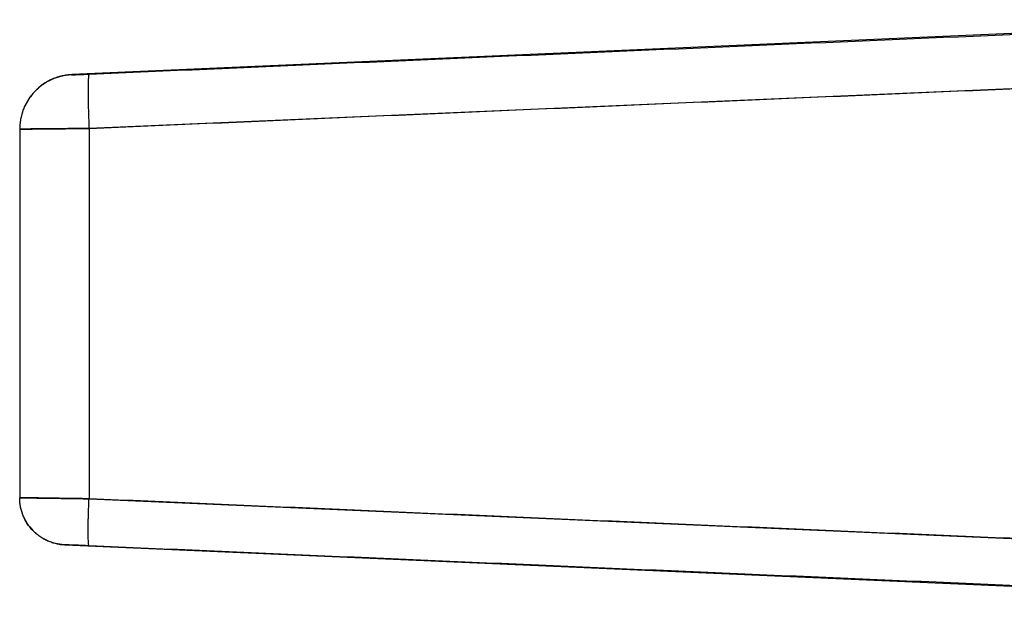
# Model space of a CAD drawing. Header units: millimetres. Extents: x 18 to 610, y -123 to 280.
# Tile 45 of 53: x 434 to 448, y 229 to 237. Entities that reach past the tile are written whole.
import ezdxf

# ---------------------------------------------------------------- set-up
doc = ezdxf.new("R2010")
doc.units = ezdxf.units.MM
doc.linetypes.add('SOLID', pattern=[0])

# ---------------------------------------------------------------- blocks, each defined once
blk = doc.blocks.new('BlockOfViews_1')
at = {"linetype": 'SOLID', "lineweight": 30}
for p, q in [((452.126, 236.791, -4.51), (434.743, 236.032, -4.51)), ((434.741, 236.029, -2.978), (434.743, 236.03, -2.965)), ((434.543, 235.993, -2.965), (434.476, 235.97, -4.51)), ((434.289, 235.851, -2.966), (434.234, 235.801, -4.51)), ((447.986, 235.85, -1.4), (434.982, 235.29, -1.968)), ((434.106, 235.617, -2.966), (434.076, 235.552, -4.51)), ((434.076, 235.552, -4.51), (434.079, 235.557, -4.48)), ((434.026, 235.283, -4.51), (434.026, 235.283, -4.506)), ((434.026, 235.28, -2.967), (434.026, 230.192, -2.967)), ((434.982, 235.29, -1.968), (434.982, 230.179, -1.968)), ((434.982, 230.179, -1.968), (447.986, 229.62, -1.4)), ((434.164, 229.792, -2.966), (434.207, 229.741, -4.51)), ((434.591, 229.548, -2.965), (434.648, 229.541, -4.51)), ((434.648, 229.541, -4.51), (451.826, 228.791, -4.51))]:
    blk.add_line(p, q, dxfattribs=at)
for points, knots in [([(434.983, 236.039, -2.715), (437.15, 236.133, -2.62), (441.485, 236.321, -2.43), (445.82, 236.507, -2.239), (447.987, 236.599, -2.143)], [0, 0, 0, 0, 6.51434, 13.028925, 13.028925, 13.028925, 13.028925]), ([(434.743, 236.03, -2.965), (434.743, 236.03, -2.949), (434.746, 236.03, -2.925), (434.753, 236.03, -2.894), (434.761, 236.03, -2.872), (434.771, 236.031, -2.85), (434.783, 236.031, -2.829), (434.797, 236.032, -2.81), (434.813, 236.032, -2.792), (434.83, 236.033, -2.775), (434.849, 236.034, -2.76), (434.869, 236.035, -2.748), (434.89, 236.035, -2.737), (434.912, 236.036, -2.728), (434.943, 236.038, -2.719), (434.967, 236.039, -2.716), (434.983, 236.039, -2.715)], [0, 0, 0, 0, 0.12853, 0.192797, 0.257069, 0.321347, 0.385632, 0.449928, 0.514236, 0.578552, 0.642886, 0.707239, 0.771612, 0.83601, 0.900433, 1.029368, 1.029368, 1.029368, 1.029368]), ([(434.743, 236.03, -2.965), (434.743, 236.03, -2.958), (434.744, 236.03, -2.952), (434.745, 236.03, -2.938), (434.746, 236.03, -2.932), (434.748, 236.03, -2.918), (434.749, 236.03, -2.912), (434.752, 236.03, -2.899), (434.754, 236.03, -2.892), (434.759, 236.03, -2.88), (434.761, 236.03, -2.873), (434.766, 236.03, -2.861), (434.769, 236.031, -2.855), (434.775, 236.031, -2.843), (434.779, 236.031, -2.837), (434.786, 236.031, -2.826), (434.79, 236.031, -2.82), (434.798, 236.032, -2.809), (434.802, 236.032, -2.804), (434.811, 236.032, -2.794), (434.815, 236.032, -2.789), (434.825, 236.033, -2.78), (434.83, 236.033, -2.776), (434.84, 236.033, -2.767), (434.846, 236.034, -2.763), (434.857, 236.034, -2.756), (434.862, 236.034, -2.752), (434.874, 236.035, -2.745), (434.88, 236.035, -2.742), (434.892, 236.036, -2.736), (434.898, 236.036, -2.734), (434.911, 236.036, -2.729), (434.917, 236.037, -2.727), (434.93, 236.037, -2.723), (434.936, 236.037, -2.721), (434.949, 236.038, -2.719), (434.956, 236.038, -2.717), (434.969, 236.039, -2.716), (434.976, 236.039, -2.715), (434.983, 236.039, -2.715)], [0, 0, 0, 0, 0.00152552, 0.00152552, 0.00305104, 0.00305104, 0.00457656, 0.00457656, 0.00610209, 0.00610209, 0.00762761, 0.00762761, 0.00915313, 0.00915313, 0.01067865, 0.01067865, 0.01220417, 0.01220417, 0.01372969, 0.01372969, 0.01525521, 0.01525521, 0.01678074, 0.01678074, 0.01830626, 0.01830626, 0.01983178, 0.01983178, 0.0213573, 0.0213573, 0.02288282, 0.02288282, 0.02440834, 0.02440834, 0.02593386, 0.02593386, 0.02745939, 0.02745939, 0.02898491, 0.02898491, 0.02898491, 0.02898491]), ([(434.743, 236.032, -4.51), (434.743, 236.032, -4.483), (434.743, 236.032, -4.456), (434.743, 236.032, -4.401), (434.743, 236.032, -4.374), (434.743, 236.032, -4.32), (434.743, 236.032, -4.293), (434.743, 236.032, -4.239), (434.743, 236.032, -4.212), (434.743, 236.032, -4.158), (434.743, 236.032, -4.13), (434.743, 236.032, -4.076), (434.743, 236.032, -4.049), (434.743, 236.032, -3.995), (434.743, 236.032, -3.968), (434.743, 236.032, -3.914), (434.743, 236.032, -3.887), (434.743, 236.031, -3.832), (434.743, 236.031, -3.805), (434.743, 236.031, -3.751), (434.743, 236.031, -3.724), (434.743, 236.031, -3.67), (434.743, 236.031, -3.643), (434.743, 236.031, -3.588), (434.743, 236.031, -3.561), (434.743, 236.031, -3.507), (434.743, 236.031, -3.48), (434.743, 236.031, -3.426), (434.743, 236.031, -3.399), (434.743, 236.031, -3.344), (434.743, 236.031, -3.317), (434.743, 236.03, -3.263), (434.743, 236.03, -3.236), (434.743, 236.03, -3.182), (434.743, 236.03, -3.155), (434.743, 236.03, -3.101), (434.743, 236.03, -3.073), (434.743, 236.03, -3.019), (434.743, 236.03, -2.992), (434.743, 236.03, -2.965)], [0, 0, 0, 0, 0.00334826, 0.00334826, 0.00669652, 0.00669652, 0.01004477, 0.01004477, 0.01339303, 0.01339303, 0.01674129, 0.01674129, 0.02008955, 0.02008955, 0.0234378, 0.0234378, 0.02678606, 0.02678606, 0.03013432, 0.03013432, 0.03348258, 0.03348258, 0.03683084, 0.03683084, 0.04017909, 0.04017909, 0.04352735, 0.04352735, 0.04687561, 0.04687561, 0.05022387, 0.05022387, 0.05357212, 0.05357212, 0.05692038, 0.05692038, 0.06026864, 0.06026864, 0.0636169, 0.0636169, 0.0636169, 0.0636169]), ([(434.982, 235.29, -1.968), (437.15, 235.384, -1.873), (441.484, 235.572, -1.684), (445.819, 235.758, -1.495), (447.986, 235.85, -1.4)], [0, 0, 0, 0, 6.51434, 13.028925, 13.028925, 13.028925, 13.028925]), ([(434.982, 235.29, -1.968), (434.956, 235.29, -1.969), (434.929, 235.29, -1.971), (434.876, 235.289, -1.978), (434.85, 235.289, -1.982), (434.797, 235.288, -1.993), (434.771, 235.288, -2), (434.72, 235.287, -2.015), (434.695, 235.287, -2.023), (434.645, 235.286, -2.042), (434.62, 235.286, -2.053), (434.572, 235.286, -2.076), (434.548, 235.285, -2.088), (434.502, 235.285, -2.115), (434.479, 235.285, -2.13), (434.435, 235.284, -2.16), (434.414, 235.284, -2.176), (434.372, 235.284, -2.21), (434.352, 235.283, -2.228), (434.313, 235.283, -2.265), (434.295, 235.283, -2.284), (434.259, 235.283, -2.325), (434.242, 235.282, -2.345), (434.21, 235.282, -2.388), (434.195, 235.282, -2.41), (434.166, 235.282, -2.456), (434.153, 235.281, -2.479), (434.128, 235.281, -2.526), (434.116, 235.281, -2.551), (434.095, 235.281, -2.6), (434.086, 235.281, -2.625), (434.069, 235.281, -2.676), (434.062, 235.281, -2.702), (434.049, 235.281, -2.754), (434.043, 235.281, -2.78), (434.035, 235.28, -2.833), (434.031, 235.28, -2.86), (434.027, 235.28, -2.913), (434.026, 235.28, -2.94), (434.026, 235.28, -2.967)], [0, 0, 0, 0, 0.080133, 0.080133, 0.160266, 0.160266, 0.240399, 0.240399, 0.320532, 0.320532, 0.400665, 0.400665, 0.480798, 0.480798, 0.560931, 0.560931, 0.641064, 0.641064, 0.721196, 0.721196, 0.801329, 0.801329, 0.881462, 0.881462, 0.961595, 0.961595, 1.041728, 1.041728, 1.121861, 1.121861, 1.201994, 1.201994, 1.282127, 1.282127, 1.36226, 1.36226, 1.442393, 1.442393, 1.522526, 1.522526, 1.522526, 1.522526]), ([(434.026, 235.28, -2.967), (434.026, 235.28, -2.903), (434.035, 235.28, -2.808), (434.065, 235.281, -2.684), (434.097, 235.281, -2.594), (434.137, 235.281, -2.507), (434.184, 235.282, -2.424), (434.24, 235.282, -2.346), (434.303, 235.283, -2.274), (434.372, 235.284, -2.209), (434.447, 235.284, -2.15), (434.528, 235.285, -2.098), (434.613, 235.286, -2.055), (434.702, 235.287, -2.02), (434.824, 235.288, -1.984), (434.919, 235.289, -1.971), (434.982, 235.29, -1.968)], [0, 0, 0, 0, 0.12853, 0.192797, 0.257069, 0.321347, 0.385632, 0.449928, 0.514236, 0.578552, 0.642886, 0.707239, 0.771612, 0.83601, 0.900433, 1.029368, 1.029368, 1.029368, 1.029368]), ([(434.982, 230.179, -1.968), (434.919, 230.18, -1.971), (434.824, 230.181, -1.984), (434.702, 230.183, -2.02), (434.613, 230.184, -2.055), (434.528, 230.186, -2.098), (434.447, 230.187, -2.15), (434.372, 230.188, -2.209), (434.303, 230.189, -2.274), (434.24, 230.19, -2.346), (434.184, 230.19, -2.424), (434.137, 230.191, -2.507), (434.097, 230.192, -2.594), (434.065, 230.192, -2.684), (434.035, 230.192, -2.808), (434.026, 230.192, -2.903), (434.026, 230.192, -2.967)], [0, 0, 0, 0, 0.137189, 0.205746, 0.274281, 0.342797, 0.411296, 0.479778, 0.548248, 0.616711, 0.685165, 0.75361, 0.82205, 0.890485, 0.958917, 1.095776, 1.095776, 1.095776, 1.095776]), ([(434.026, 230.192, -2.967), (434.026, 230.192, -2.94), (434.027, 230.192, -2.913), (434.031, 230.192, -2.86), (434.035, 230.192, -2.833), (434.043, 230.192, -2.78), (434.049, 230.192, -2.754), (434.061, 230.192, -2.702), (434.069, 230.192, -2.676), (434.086, 230.192, -2.625), (434.095, 230.192, -2.6), (434.116, 230.191, -2.551), (434.128, 230.191, -2.527), (434.153, 230.191, -2.479), (434.166, 230.191, -2.456), (434.195, 230.19, -2.411), (434.21, 230.19, -2.388), (434.242, 230.19, -2.346), (434.259, 230.189, -2.325), (434.295, 230.189, -2.285), (434.313, 230.189, -2.265), (434.352, 230.188, -2.228), (434.372, 230.188, -2.21), (434.413, 230.187, -2.176), (434.435, 230.187, -2.16), (434.479, 230.186, -2.13), (434.502, 230.186, -2.115), (434.548, 230.185, -2.088), (434.572, 230.185, -2.076), (434.62, 230.184, -2.053), (434.645, 230.184, -2.042), (434.695, 230.183, -2.023), (434.72, 230.183, -2.015), (434.771, 230.182, -2), (434.797, 230.182, -1.993), (434.85, 230.181, -1.982), (434.876, 230.18, -1.978), (434.929, 230.18, -1.971), (434.956, 230.179, -1.969), (434.982, 230.179, -1.968)], [0, 0, 0, 0, 0.080482, 0.080482, 0.160963, 0.160963, 0.241445, 0.241445, 0.321926, 0.321926, 0.402408, 0.402408, 0.482889, 0.482889, 0.563371, 0.563371, 0.643853, 0.643853, 0.724334, 0.724334, 0.804816, 0.804816, 0.885297, 0.885297, 0.965779, 0.965779, 1.046261, 1.046261, 1.126742, 1.126742, 1.207224, 1.207224, 1.287705, 1.287705, 1.368187, 1.368187, 1.448668, 1.448668, 1.52915, 1.52915, 1.52915, 1.52915]), ([(447.986, 229.62, -1.4), (446.903, 229.665, -1.448), (445.277, 229.735, -1.519), (443.11, 229.828, -1.613), (439.859, 229.968, -1.755), (437.15, 230.085, -1.873), (434.982, 230.179, -1.968)], [0, 0, 0, 0, 3.257326, 4.885944, 6.514545, 13.028865, 13.028865, 13.028865, 13.028865]), ([(434.983, 229.529, -2.615), (434.96, 229.53, -2.616), (434.927, 229.532, -2.621), (434.884, 229.534, -2.633), (434.853, 229.535, -2.646), (434.823, 229.536, -2.661), (434.795, 229.537, -2.679), (434.769, 229.538, -2.7), (434.745, 229.539, -2.723), (434.723, 229.54, -2.748), (434.703, 229.541, -2.775), (434.686, 229.542, -2.804), (434.673, 229.542, -2.835), (434.662, 229.543, -2.866), (434.651, 229.543, -2.91), (434.648, 229.543, -2.943), (434.648, 229.543, -2.965)], [0, 0, 0, 0, 0.137189, 0.205746, 0.274281, 0.342797, 0.411296, 0.479778, 0.548248, 0.616711, 0.685165, 0.75361, 0.82205, 0.890485, 0.958917, 1.095776, 1.095776, 1.095776, 1.095776]), ([(434.983, 229.529, -2.615), (434.973, 229.53, -2.616), (434.964, 229.53, -2.616), (434.945, 229.531, -2.619), (434.936, 229.531, -2.62), (434.918, 229.532, -2.624), (434.909, 229.533, -2.627), (434.891, 229.533, -2.632), (434.882, 229.534, -2.635), (434.864, 229.535, -2.642), (434.856, 229.535, -2.645), (434.839, 229.536, -2.653), (434.831, 229.536, -2.658), (434.814, 229.537, -2.667), (434.806, 229.537, -2.672), (434.791, 229.538, -2.683), (434.783, 229.538, -2.688), (434.769, 229.538, -2.7), (434.762, 229.539, -2.706), (434.748, 229.539, -2.719), (434.742, 229.54, -2.726), (434.729, 229.54, -2.74), (434.724, 229.54, -2.748), (434.712, 229.541, -2.763), (434.707, 229.541, -2.77), (434.697, 229.541, -2.786), (434.692, 229.542, -2.794), (434.684, 229.542, -2.811), (434.68, 229.542, -2.82), (434.672, 229.542, -2.837), (434.669, 229.542, -2.846), (434.663, 229.543, -2.863), (434.66, 229.543, -2.873), (434.656, 229.543, -2.891), (434.654, 229.543, -2.9), (434.651, 229.543, -2.918), (434.65, 229.543, -2.928), (434.648, 229.543, -2.947), (434.648, 229.543, -2.956), (434.648, 229.543, -2.965)], [0, 0, 0, 0, 0.0278786, 0.0278786, 0.0557573, 0.0557573, 0.0836359, 0.0836359, 0.1115145, 0.1115145, 0.1393932, 0.1393932, 0.1672718, 0.1672718, 0.1951504, 0.1951504, 0.2230291, 0.2230291, 0.2509077, 0.2509077, 0.2787863, 0.2787863, 0.306665, 0.306665, 0.3345436, 0.3345436, 0.3624222, 0.3624222, 0.3903008, 0.3903008, 0.4181795, 0.4181795, 0.4460581, 0.4460581, 0.4739367, 0.4739367, 0.5018154, 0.5018154, 0.529694, 0.529694, 0.529694, 0.529694]), ([(434.648, 229.543, -2.965), (434.648, 229.543, -2.992), (434.648, 229.543, -3.02), (434.648, 229.543, -3.074), (434.648, 229.543, -3.101), (434.648, 229.542, -3.155), (434.648, 229.542, -3.182), (434.648, 229.542, -3.236), (434.648, 229.542, -3.263), (434.648, 229.542, -3.318), (434.648, 229.542, -3.345), (434.648, 229.542, -3.399), (434.648, 229.542, -3.426), (434.648, 229.542, -3.48), (434.648, 229.542, -3.507), (434.648, 229.542, -3.561), (434.648, 229.542, -3.589), (434.648, 229.542, -3.643), (434.648, 229.541, -3.67), (434.648, 229.541, -3.724), (434.648, 229.541, -3.751), (434.648, 229.541, -3.805), (434.648, 229.541, -3.832), (434.648, 229.541, -3.887), (434.648, 229.541, -3.914), (434.648, 229.541, -3.968), (434.648, 229.541, -3.995), (434.648, 229.541, -4.049), (434.648, 229.541, -4.076), (434.648, 229.541, -4.13), (434.648, 229.541, -4.158), (434.648, 229.541, -4.212), (434.648, 229.541, -4.239), (434.648, 229.541, -4.293), (434.648, 229.541, -4.32), (434.648, 229.541, -4.374), (434.648, 229.541, -4.401), (434.648, 229.541, -4.456), (434.648, 229.541, -4.483), (434.648, 229.541, -4.51)], [0, 0, 0, 0, 0.0061186, 0.0061186, 0.0122372, 0.0122372, 0.0183558, 0.0183558, 0.0244744, 0.0244744, 0.0305929, 0.0305929, 0.0367115, 0.0367115, 0.0428301, 0.0428301, 0.0489487, 0.0489487, 0.0550673, 0.0550673, 0.0611859, 0.0611859, 0.0673045, 0.0673045, 0.0734231, 0.0734231, 0.0795417, 0.0795417, 0.0856602, 0.0856602, 0.0917788, 0.0917788, 0.0978974, 0.0978974, 0.104016, 0.104016, 0.1101346, 0.1101346, 0.1162532, 0.1162532, 0.1162532, 0.1162532]), ([(447.987, 228.97, -2.044), (446.903, 229.016, -2.092), (445.278, 229.085, -2.163), (443.11, 229.178, -2.259), (439.859, 229.318, -2.402), (437.15, 229.435, -2.52), (434.983, 229.529, -2.615)], [0, 0, 0, 0, 3.257326, 4.885944, 6.514545, 13.028865, 13.028865, 13.028865, 13.028865])]:
    blk.add_open_spline(points, degree=3, knots=knots, dxfattribs=at)
for points, weights in [([(434.743, 236.032, -4.51), (434.026, 236.001, -4.51), (434.026, 235.283, -4.51)], [1, 0.72236396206, 1]), ([(434.743, 236.03, -2.965), (434.026, 235.998, -2.965), (434.026, 235.28, -2.967)], [1, 0.722333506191, 1]), ([(434.743, 236.03, -2.965), (434.026, 235.998, -2.965), (434.026, 235.28, -2.967)], [1, 0.722333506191, 1]), ([(434.983, 236.039, -2.715), (434.95, 236.036, -1.97), (434.982, 235.29, -1.968)], [1, 0.708922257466, 1]), ([(434.983, 236.039, -2.715), (434.95, 236.036, -1.97), (434.982, 235.29, -1.968)], [1, 0.708922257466, 1]), ([(434.648, 229.543, -2.965), (434.026, 229.57, -2.965), (434.026, 230.192, -2.967)], [1, 0.722333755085, 1]), ([(434.648, 229.543, -2.965), (434.026, 229.57, -2.965), (434.026, 230.192, -2.967)], [1, 0.722333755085, 1]), ([(434.648, 229.541, -4.51), (434.026, 229.568, -4.51), (434.026, 230.19, -4.51)], [1, 0.72236396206, 1]), ([(434.983, 229.529, -2.615), (434.954, 229.533, -1.969), (434.982, 230.179, -1.968)], [1, 0.708985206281, 1]), ([(434.983, 229.529, -2.615), (434.954, 229.533, -1.969), (434.982, 230.179, -1.968)], [1, 0.708985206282, 1])]:
    blk.add_rational_spline(points, weights, degree=2, dxfattribs=at)
for points in [[(434.743, 236.032, -4.51), (434.743, 236.032, -3.737), (434.743, 236.03, -2.965)], [(434.026, 235.283, -4.51), (434.026, 235.283, -3.738), (434.026, 235.28, -2.967)], [(434.648, 229.543, -2.965), (434.648, 229.541, -3.738), (434.648, 229.541, -4.51)]]:
    blk.add_open_spline(points, degree=2, dxfattribs=at)

msp = doc.modelspace()

# ---------------------------------------------------------------- block references
msp.add_blockref('BlockOfViews_1', (0, 0))

doc.saveas('drawing.dxf')
